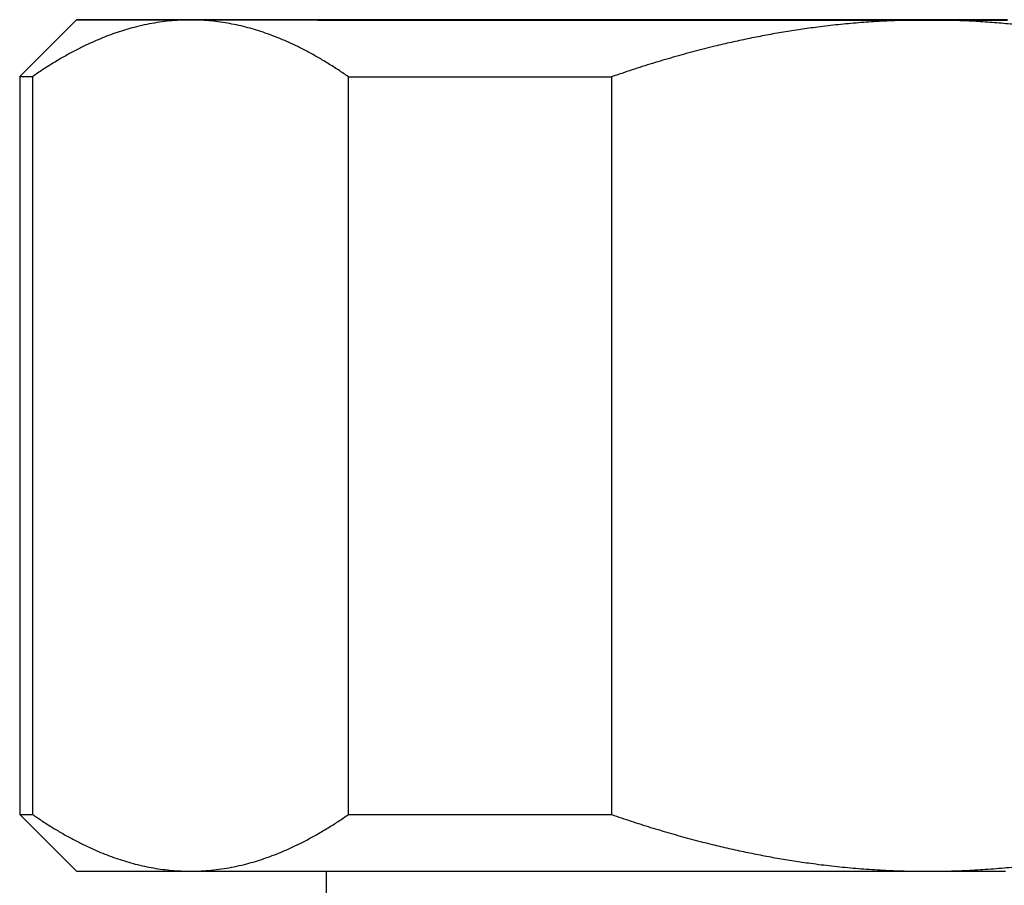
# Model space of a CAD drawing. Header units: millimetres. Extents: x 8 to 656, y 12 to 357.
# Tile 14 of 54: x 236 to 253, y 110 to 125. Entities that reach past the tile are written whole.
import ezdxf

# ---------------------------------------------------------------- set-up
doc = ezdxf.new("R2010")
doc.units = ezdxf.units.MM

msp = doc.modelspace()

# ---------------------------------------------------------------- linework, layer by layer
at = {"color": 7, "linetype": 'Continuous', "lineweight": 30}
for p, q in [((236.614, 124.83), (235.614, 123.83)), ((235.614, 123.83), (235.614, 110.83)), ((235.839, 123.829), (235.839, 110.829)), ((241.407, 110.827), (241.407, 123.827)), ((246.046, 123.827), (246.046, 110.827)), ((235.614, 110.83), (236.614, 109.83)), ((241.014, 109.827), (241.014, 109.33))]:
    msp.add_line(p, q, dxfattribs=at)
at = {"color": 7, "linetype": 'Continuous', "lineweight": 30, "flags": 128}
for points in [[(238.623, 124.831), (238.526, 124.831), (238.431, 124.831), (238.339, 124.831), (238.248, 124.831), (238.16, 124.831), (238.075, 124.831), (237.991, 124.831), (237.91, 124.831), (237.832, 124.831), (237.755, 124.831), (237.681, 124.831), (237.61, 124.831), (237.541, 124.831), (237.474, 124.831), (237.41, 124.831), (237.348, 124.831), (237.288, 124.831), (237.231, 124.831), (237.177, 124.831), (237.125, 124.831), (237.075, 124.83), (237.028, 124.83), (236.983, 124.83), (236.941, 124.83), (236.902, 124.83), (236.865, 124.83), (236.83, 124.83), (236.798, 124.83), (236.769, 124.83), (236.742, 124.83), (236.718, 124.83), (236.696, 124.83), (236.676, 124.83), (236.66, 124.83), (236.646, 124.83), (236.634, 124.83), (236.625, 124.83), (236.619, 124.83), (236.615, 124.83), (236.614, 124.83), (236.615, 124.83), (236.619, 124.83), (236.625, 124.83), (236.634, 124.83), (236.646, 124.829), (236.66, 124.829), (236.676, 124.829), (236.696, 124.829), (236.718, 124.829), (236.742, 124.829), (236.769, 124.829), (236.798, 124.829), (236.83, 124.829), (236.865, 124.829), (236.902, 124.829), (236.941, 124.829), (236.983, 124.829), (237.028, 124.829), (237.075, 124.829), (237.125, 124.829), (237.177, 124.829), (237.231, 124.829), (237.288, 124.829), (237.348, 124.829), (237.41, 124.829), (237.474, 124.829), (237.541, 124.829), (237.61, 124.829), (237.681, 124.829), (237.755, 124.828), (237.832, 124.828), (237.91, 124.828), (237.991, 124.828), (238.075, 124.828), (238.16, 124.828), (238.248, 124.828), (238.339, 124.828), (238.431, 124.828), (238.526, 124.828), (238.623, 124.828)], [(253.025, 124.833), (252.673, 124.833), (252.32, 124.833), (251.967, 124.833), (251.614, 124.833), (251.26, 124.833), (250.907, 124.833), (250.554, 124.833), (250.202, 124.833), (249.851, 124.833), (249.502, 124.833), (249.153, 124.833), (248.807, 124.832), (248.462, 124.832), (248.12, 124.832), (247.779, 124.832), (247.442, 124.832), (247.107, 124.832), (246.776, 124.832), (246.447, 124.832), (246.123, 124.832), (245.802, 124.832), (245.485, 124.832), (245.172, 124.832), (244.864, 124.832), (244.56, 124.832), (244.261, 124.832), (243.967, 124.832), (243.678, 124.832), (243.395, 124.832), (243.118, 124.832), (242.846, 124.832), (242.58, 124.832), (242.321, 124.832), (242.068, 124.832), (241.821, 124.832), (241.581, 124.832), (241.348, 124.832), (241.122, 124.831), (240.903, 124.831), (240.692, 124.831), (240.488, 124.831), (240.292, 124.831), (240.103, 124.831), (239.922, 124.831), (239.75, 124.831), (239.585, 124.831), (239.429, 124.831), (239.281, 124.831), (239.141, 124.831), (239.01, 124.831), (238.888, 124.831), (238.774, 124.831), (238.67, 124.831), (238.574, 124.83), (238.487, 124.83), (238.409, 124.83), (238.34, 124.83), (238.28, 124.83), (238.229, 124.83), (238.188, 124.83), (238.155, 124.83), (238.132, 124.83), (238.118, 124.83), (238.114, 124.83), (238.118, 124.83), (238.132, 124.83), (238.155, 124.829), (238.188, 124.829), (238.229, 124.829), (238.28, 124.829), (238.34, 124.829), (238.409, 124.829), (238.487, 124.829), (238.574, 124.829), (238.67, 124.829), (238.774, 124.829), (238.888, 124.829), (239.01, 124.829), (239.141, 124.829), (239.281, 124.829), (239.429, 124.828), (239.585, 124.828), (239.75, 124.828), (239.922, 124.828), (240.103, 124.828), (240.292, 124.828), (240.488, 124.828), (240.692, 124.828), (240.903, 124.828), (241.122, 124.828), (241.348, 124.828), (241.581, 124.828), (241.821, 124.828), (242.068, 124.828), (242.321, 124.828), (242.58, 124.828), (242.846, 124.828), (243.118, 124.827), (243.395, 124.827), (243.678, 124.827), (243.967, 124.827), (244.261, 124.827), (244.56, 124.827), (244.864, 124.827), (245.172, 124.827), (245.485, 124.827), (245.802, 124.827), (246.123, 124.827), (246.447, 124.827), (246.776, 124.827), (247.107, 124.827), (247.442, 124.827), (247.779, 124.827), (248.12, 124.827), (248.462, 124.827), (248.807, 124.827), (249.153, 124.827), (249.502, 124.827), (249.851, 124.827), (250.202, 124.827), (250.554, 124.827), (250.907, 124.827), (251.26, 124.827), (251.614, 124.827)], [(251.614, 124.833), (251.417, 124.833), (251.221, 124.833), (251.025, 124.833), (250.829, 124.833), (250.633, 124.833), (250.437, 124.833), (250.241, 124.833), (250.046, 124.833), (249.851, 124.833), (249.656, 124.833), (249.461, 124.833), (249.267, 124.833), (249.073, 124.833), (248.88, 124.833), (248.687, 124.833), (248.495, 124.833), (248.303, 124.833), (248.112, 124.833), (247.921, 124.833), (247.731, 124.833), (247.542, 124.833), (247.353, 124.833), (247.165, 124.833), (246.978, 124.833), (246.792, 124.833), (246.606, 124.833), (246.422, 124.833), (246.238, 124.833), (246.055, 124.833), (245.873, 124.833), (245.692, 124.833), (245.513, 124.833), (245.334, 124.833), (245.156, 124.833), (244.979, 124.833), (244.804, 124.833), (244.629, 124.833), (244.456, 124.832), (244.284, 124.832), (244.114, 124.832), (243.944, 124.832), (243.776, 124.832), (243.609, 124.832), (243.444, 124.832), (243.28, 124.832), (243.117, 124.832), (242.956, 124.832), (242.797, 124.832), (242.639, 124.832), (242.482, 124.832), (242.327, 124.832), (242.174, 124.832), (242.022, 124.832), (241.872, 124.832), (241.723, 124.832), (241.577, 124.832), (241.432, 124.832), (241.288, 124.832), (241.147, 124.832), (241.007, 124.832), (240.869, 124.832), (240.733, 124.832), (240.599, 124.832), (240.466, 124.832), (240.336, 124.832), (240.207, 124.832), (240.081, 124.832), (239.956, 124.832), (239.834, 124.832), (239.713, 124.832), (239.595, 124.832), (239.478, 124.832), (239.364, 124.832), (239.252, 124.831), (239.142, 124.831), (239.034, 124.831), (238.928, 124.831), (238.824, 124.831), (238.722, 124.831), (238.623, 124.831)], [(238.623, 124.828), (238.722, 124.828), (238.824, 124.828), (238.928, 124.828), (239.034, 124.828), (239.142, 124.828), (239.252, 124.828), (239.364, 124.828), (239.478, 124.828), (239.595, 124.828), (239.713, 124.828), (239.834, 124.828), (239.956, 124.828), (240.081, 124.828), (240.207, 124.828), (240.336, 124.828), (240.466, 124.828), (240.599, 124.828), (240.733, 124.828), (240.869, 124.827), (241.007, 124.827), (241.147, 124.827), (241.288, 124.827), (241.432, 124.827), (241.577, 124.827), (241.723, 124.827), (241.872, 124.827), (242.022, 124.827), (242.174, 124.827), (242.327, 124.827), (242.482, 124.827), (242.639, 124.827), (242.797, 124.827), (242.956, 124.827), (243.117, 124.827), (243.28, 124.827), (243.444, 124.827), (243.609, 124.827), (243.776, 124.827), (243.944, 124.827), (244.114, 124.827), (244.284, 124.827), (244.456, 124.827), (244.629, 124.827), (244.804, 124.827), (244.979, 124.827), (245.156, 124.827), (245.334, 124.827), (245.513, 124.827), (245.692, 124.827), (245.873, 124.827), (246.055, 124.827), (246.238, 124.827), (246.422, 124.827), (246.606, 124.827), (246.792, 124.827), (246.978, 124.827), (247.165, 124.827), (247.353, 124.827), (247.542, 124.827), (247.731, 124.827), (247.921, 124.827), (248.112, 124.827), (248.303, 124.827), (248.495, 124.827), (248.687, 124.827), (248.88, 124.827), (249.073, 124.827), (249.267, 124.827), (249.461, 124.827), (249.656, 124.827), (249.851, 124.827), (250.046, 124.827), (250.241, 124.827), (250.437, 124.827), (250.633, 124.827), (250.829, 124.827), (251.025, 124.827), (251.221, 124.827), (251.417, 124.827), (251.614, 124.827)], [(252.986, 124.833), (252.79, 124.833), (252.595, 124.833), (252.399, 124.833), (252.202, 124.833), (252.006, 124.833), (251.81, 124.833), (251.614, 124.833)], [(251.614, 124.827), (251.81, 124.827), (252.006, 124.827), (252.202, 124.827), (252.399, 124.827), (252.595, 124.827), (252.79, 124.827), (252.986, 124.827)], [(251.614, 124.827), (251.967, 124.827), (252.32, 124.827), (252.673, 124.827), (253.025, 124.827)], [(235.614, 123.83), (235.614, 123.83), (235.615, 123.83), (235.619, 123.83), (235.626, 123.83), (235.635, 123.83), (235.647, 123.829), (235.662, 123.829), (235.679, 123.829), (235.699, 123.829), (235.722, 123.829), (235.747, 123.829), (235.775, 123.829), (235.806, 123.829), (235.839, 123.829)], [(241.407, 123.827), (241.567, 123.827), (241.729, 123.827), (241.893, 123.827), (242.058, 123.827), (242.225, 123.827), (242.393, 123.827), (242.563, 123.827), (242.735, 123.827), (242.908, 123.827), (243.082, 123.827), (243.258, 123.827), (243.435, 123.827), (243.614, 123.827), (243.793, 123.827), (243.975, 123.827), (244.157, 123.827), (244.341, 123.827), (244.526, 123.827), (244.712, 123.827), (244.899, 123.827), (245.088, 123.827), (245.277, 123.827), (245.468, 123.827), (245.66, 123.827), (245.852, 123.827), (246.046, 123.827)], [(241.407, 110.827), (241.567, 110.827), (241.729, 110.827), (241.893, 110.827), (242.058, 110.827), (242.225, 110.827), (242.393, 110.827), (242.563, 110.827), (242.735, 110.827), (242.908, 110.827), (243.082, 110.827), (243.258, 110.827), (243.435, 110.827), (243.614, 110.827), (243.793, 110.827), (243.975, 110.827), (244.157, 110.827), (244.341, 110.827), (244.526, 110.827), (244.712, 110.827), (244.899, 110.827), (245.088, 110.827), (245.277, 110.827), (245.468, 110.827), (245.66, 110.827), (245.852, 110.827), (246.046, 110.827)], [(236.614, 109.83), (236.615, 109.83), (236.619, 109.83), (236.625, 109.83), (236.634, 109.83), (236.646, 109.829), (236.66, 109.829), (236.676, 109.829), (236.696, 109.829), (236.718, 109.829), (236.742, 109.829), (236.769, 109.829), (236.798, 109.829), (236.83, 109.829), (236.865, 109.829), (236.902, 109.829), (236.941, 109.829), (236.983, 109.829), (237.028, 109.829), (237.075, 109.829), (237.125, 109.829), (237.177, 109.829), (237.231, 109.829), (237.288, 109.829), (237.348, 109.829), (237.41, 109.829), (237.474, 109.829), (237.541, 109.829), (237.61, 109.829), (237.681, 109.829), (237.755, 109.828), (237.832, 109.828), (237.91, 109.828), (237.991, 109.828), (238.075, 109.828), (238.16, 109.828), (238.248, 109.828), (238.339, 109.828), (238.431, 109.828), (238.526, 109.828), (238.623, 109.828)], [(238.623, 109.828), (238.722, 109.828), (238.824, 109.828), (238.928, 109.828), (239.034, 109.828), (239.142, 109.828), (239.252, 109.828), (239.364, 109.828), (239.478, 109.828), (239.595, 109.828), (239.713, 109.828), (239.834, 109.828), (239.956, 109.828), (240.081, 109.828), (240.207, 109.828), (240.336, 109.828), (240.466, 109.828), (240.599, 109.828), (240.733, 109.828), (240.869, 109.827), (241.007, 109.827), (241.147, 109.827), (241.288, 109.827), (241.432, 109.827), (241.577, 109.827), (241.723, 109.827), (241.872, 109.827), (242.022, 109.827), (242.174, 109.827), (242.327, 109.827), (242.482, 109.827), (242.639, 109.827), (242.797, 109.827), (242.956, 109.827), (243.117, 109.827), (243.28, 109.827), (243.444, 109.827), (243.609, 109.827), (243.776, 109.827), (243.944, 109.827), (244.114, 109.827), (244.284, 109.827), (244.456, 109.827), (244.629, 109.827), (244.804, 109.827), (244.979, 109.827), (245.156, 109.827), (245.334, 109.827), (245.513, 109.827), (245.692, 109.827), (245.873, 109.827), (246.055, 109.827), (246.238, 109.827), (246.422, 109.827), (246.606, 109.827), (246.792, 109.827), (246.978, 109.827), (247.165, 109.827), (247.353, 109.827), (247.542, 109.827), (247.731, 109.827), (247.921, 109.827), (248.112, 109.827), (248.303, 109.827), (248.495, 109.827), (248.687, 109.827), (248.88, 109.827), (249.073, 109.827), (249.267, 109.827), (249.461, 109.827), (249.656, 109.827), (249.851, 109.827), (250.046, 109.827), (250.241, 109.827), (250.437, 109.827), (250.633, 109.827), (250.829, 109.827), (251.025, 109.827), (251.221, 109.827), (251.417, 109.827), (251.614, 109.827)], [(251.614, 109.827), (251.81, 109.827), (252.006, 109.827), (252.202, 109.827), (252.399, 109.827), (252.595, 109.827), (252.79, 109.827), (252.986, 109.827)]]:
    msp.add_lwpolyline(points, dxfattribs=at)
at = {"color": 7, "linetype": 'Continuous', "lineweight": 30}
msp.add_arc((235.819, 147.778), 36.949, 269.6814, 270.0314, dxfattribs=at)
for points, knots in [([(238.623, 124.828), (238.591, 124.828), (238.499, 124.827), (238.346, 124.819), (238.167, 124.802), (237.987, 124.776), (237.808, 124.741), (237.639, 124.701), (237.48, 124.656), (237.33, 124.608), (237.182, 124.555), (237.036, 124.497), (236.89, 124.434), (236.732, 124.361), (236.562, 124.274), (236.38, 124.174), (236.199, 124.066), (236.018, 123.952), (235.899, 123.87), (235.839, 123.829)], [0, 0, 0, 0, 0.034083, 0.097391, 0.160725, 0.224069, 0.287405, 0.350714, 0.403934, 0.457159, 0.510379, 0.562664, 0.614953, 0.667239, 0.733776, 0.800332, 0.866897, 0.933458, 1, 1, 1, 1]), ([(241.407, 123.827), (241.348, 123.867), (241.231, 123.948), (241.053, 124.061), (240.874, 124.168), (240.694, 124.267), (240.523, 124.355), (240.361, 124.431), (240.209, 124.497), (240.056, 124.557), (239.903, 124.612), (239.75, 124.66), (239.594, 124.704), (239.435, 124.741), (239.273, 124.773), (239.111, 124.797), (238.949, 124.815), (238.786, 124.826), (238.677, 124.827), (238.623, 124.828)], [0, 0, 0, 0, 0.065617, 0.131251, 0.19689, 0.26252, 0.328133, 0.383157, 0.438186, 0.49321, 0.547623, 0.602041, 0.656453, 0.71369, 0.770953, 0.828229, 0.885504, 0.942765, 1, 1, 1, 1]), ([(251.614, 124.827), (251.554, 124.826), (251.374, 124.826), (251.074, 124.818), (250.714, 124.801), (250.354, 124.775), (249.994, 124.741), (249.655, 124.7), (249.336, 124.656), (249.036, 124.608), (248.739, 124.555), (248.445, 124.496), (248.154, 124.434), (247.837, 124.36), (247.496, 124.273), (247.13, 124.172), (246.766, 124.064), (246.405, 123.949), (246.165, 123.867), (246.046, 123.827)], [0, 0, 0, 0, 0.031424, 0.094899, 0.158401, 0.221913, 0.285416, 0.348893, 0.402256, 0.455625, 0.508989, 0.561409, 0.613834, 0.666254, 0.732989, 0.799742, 0.866504, 0.933261, 1, 1, 1, 1]), ([(257.181, 123.827), (257.064, 123.867), (256.828, 123.947), (256.473, 124.06), (256.115, 124.167), (255.756, 124.266), (255.414, 124.354), (255.09, 124.43), (254.784, 124.496), (254.478, 124.556), (254.173, 124.611), (253.867, 124.659), (253.556, 124.702), (253.238, 124.74), (252.914, 124.771), (252.589, 124.796), (252.264, 124.813), (251.939, 124.824), (251.722, 124.826), (251.614, 124.827)], [0, 0, 0, 0, 0.065617, 0.131251, 0.19689, 0.26252, 0.328133, 0.383157, 0.438186, 0.49321, 0.547623, 0.602041, 0.656453, 0.71369, 0.770953, 0.828229, 0.885504, 0.942765, 1, 1, 1, 1]), ([(235.839, 110.829), (235.898, 110.789), (236.016, 110.708), (236.194, 110.595), (236.372, 110.489), (236.552, 110.389), (236.723, 110.302), (236.885, 110.225), (237.038, 110.159), (237.191, 110.099), (237.344, 110.044), (237.496, 109.996), (237.652, 109.953), (237.811, 109.915), (237.973, 109.884), (238.135, 109.859), (238.298, 109.841), (238.461, 109.83), (238.569, 109.829), (238.623, 109.828)], [0, 0, 0, 0, 0.065617, 0.131251, 0.19689, 0.26252, 0.328133, 0.383157, 0.438186, 0.49321, 0.547623, 0.602041, 0.656453, 0.71369, 0.770953, 0.828229, 0.885504, 0.942765, 1, 1, 1, 1]), ([(238.623, 109.828), (238.655, 109.828), (238.748, 109.829), (238.9, 109.837), (239.08, 109.854), (239.259, 109.88), (239.438, 109.915), (239.608, 109.955), (239.767, 110), (239.916, 110.048), (240.064, 110.101), (240.211, 110.159), (240.356, 110.222), (240.514, 110.296), (240.684, 110.382), (240.866, 110.483), (241.048, 110.59), (241.228, 110.705), (241.347, 110.786), (241.407, 110.827)], [0, 0, 0, 0, 0.034083, 0.097391, 0.160725, 0.224069, 0.287405, 0.350714, 0.403934, 0.457159, 0.510379, 0.562664, 0.614953, 0.667239, 0.733776, 0.800332, 0.866897, 0.933458, 1, 1, 1, 1]), ([(246.046, 110.827), (246.16, 110.787), (246.388, 110.709), (246.733, 110.6), (247.079, 110.496), (247.428, 110.398), (247.759, 110.313), (248.073, 110.238), (248.369, 110.173), (248.665, 110.113), (248.961, 110.058), (249.257, 110.01), (249.579, 109.963), (249.928, 109.919), (250.304, 109.882), (250.681, 109.854), (251.058, 109.835), (251.369, 109.827), (251.554, 109.827), (251.614, 109.827)], [0, 0, 0, 0, 0.063626, 0.127269, 0.190915, 0.254554, 0.318177, 0.37151, 0.424847, 0.47818, 0.530958, 0.583741, 0.636519, 0.702912, 0.769334, 0.835765, 0.902186, 0.968576, 1, 1, 1, 1]), ([(251.614, 109.827), (251.738, 109.827), (251.986, 109.829), (252.358, 109.844), (252.729, 109.866), (253.1, 109.899), (253.45, 109.937), (253.78, 109.981), (254.089, 110.028), (254.396, 110.081), (254.699, 110.14), (255, 110.203), (255.327, 110.278), (255.68, 110.366), (256.059, 110.47), (256.435, 110.581), (256.81, 110.699), (257.058, 110.784), (257.181, 110.827)], [0, 0, 0, 0, 0.065449, 0.130926, 0.196415, 0.261894, 0.327345, 0.382403, 0.437466, 0.492525, 0.54654, 0.60056, 0.654576, 0.723644, 0.792733, 0.861832, 0.930927, 1, 1, 1, 1])]:
    msp.add_open_spline(points, degree=3, knots=knots, dxfattribs=at)

doc.saveas('drawing.dxf')
